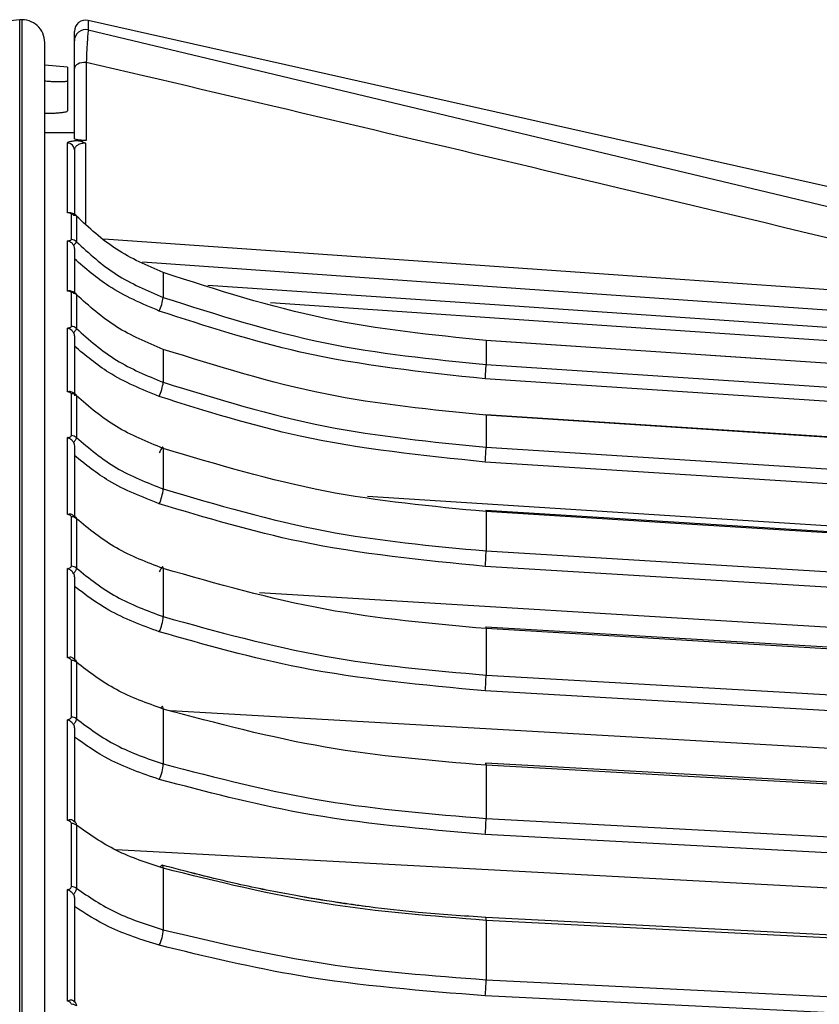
# Model space of a CAD drawing. Header units: millimetres. Extents: x -697 to -365, y 179 to 423.
# Tile 17 of 18: x -442 to -406, y 380 to 423. Entities that reach past the tile are written whole.
import ezdxf

# ---------------------------------------------------------------- set-up
doc = ezdxf.new("R2010")
doc.units = ezdxf.units.MM

msp = doc.modelspace()

# ---------------------------------------------------------------- linework, layer by layer
at = {"color": 7, "linetype": 'Continuous', "lineweight": 25}
for p, q in [((-441.548, 422.919), (-445.109, 422.56)), ((-441.548, 316.029), (-441.548, 422.919)), ((-441.447, 422.924), (-441.447, 316.029)), ((-381.798, 410.13), (-438.538, 422.892)), ((-438.538, 422.892), (-438.538, 422.475)), ((-439.147, 421.989), (-439.147, 422.404)), ((-438.538, 422.475), (-381.798, 408.917)), ((-438.629, 421.051), (-438.629, 417.622)), ((-439.447, 420.842), (-440.447, 420.929)), ((-439.447, 420.842), (-439.447, 418.92)), ((-439.147, 417.701), (-439.147, 420.784)), ((-440.447, 417.973), (-439.147, 417.973)), ((-439.447, 414.443), (-439.447, 417.507)), ((-439.147, 417.21), (-439.147, 414.341)), ((-438.666, 417.502), (-438.666, 413.977)), ((-439.28, 413.268), (-439.28, 414.395)), ((-439.06, 414.302), (-439.06, 413.177)), ((-439.447, 411.01), (-439.447, 413.213)), ((-439.147, 412.862), (-439.147, 410.949)), ((-435.245, 411.823), (-435.245, 410.729)), ((-439.28, 409.456), (-439.28, 410.944)), ((-439.06, 410.854), (-439.06, 409.367)), ((-439.447, 406.581), (-439.447, 409.384)), ((-439.147, 409.023), (-439.147, 406.406)), ((-421.075, 408.84), (-421.075, 407.783)), ((-435.245, 408.45), (-435.245, 407.004)), ((-439.28, 404.661), (-439.28, 406.499)), ((-439.06, 406.413), (-439.06, 404.576)), ((-421.075, 405.556), (-421.075, 404.159)), ((-439.447, 401.195), (-439.447, 404.573)), ((-439.147, 404.206), (-439.147, 401.053)), ((-435.245, 404.104), (-435.245, 402.319)), ((-384.334, 399.314), (-426.277, 401.987)), ((-421.075, 401.326), (-421.075, 399.601)), ((-439.28, 398.928), (-439.28, 401.098)), ((-439.06, 401.016), (-439.06, 398.847)), ((-421.075, 399.601), (-383.222, 397.296)), ((-439.447, 394.903), (-439.447, 398.825)), ((-435.245, 398.825), (-435.245, 396.716)), ((-439.147, 398.454), (-439.147, 394.794)), ((-384.334, 394.921), (-431.016, 397.763)), ((-421.075, 396.188), (-421.075, 394.15)), ((-439.28, 392.308), (-439.28, 394.791)), ((-439.06, 394.714), (-439.06, 392.233)), ((-435.245, 392.66), (-435.245, 390.247)), ((-384.334, 389.677), (-434.93, 392.586)), ((-439.447, 387.761), (-439.447, 392.191)), ((-439.147, 391.821), (-439.147, 387.686)), ((-421.075, 390.187), (-421.075, 387.856)), ((-439.28, 384.861), (-439.28, 387.635)), ((-439.06, 387.564), (-439.06, 384.793)), ((-384.334, 383.631), (-437.332, 386.47)), ((-435.245, 385.665), (-435.245, 382.97)), ((-439.447, 379.833), (-439.447, 384.731)), ((-439.147, 384.365), (-439.147, 379.792)), ((-421.075, 383.38), (-421.075, 380.776))]:
    msp.add_line(p, q, dxfattribs=at)
at = {"color": 7, "linetype": 'Continuous', "lineweight": 25, "flags": 128}
for points in [[(-438.629, 421.051), (-438.729, 421.047), (-438.826, 421.033), (-438.915, 421.009), (-438.994, 420.976), (-439.059, 420.936), (-439.108, 420.889), (-439.137, 420.838), (-439.147, 420.784)], [(-438.629, 417.622), (-438.88, 417.621), (-439.078, 417.62)], [(-437.848, 413.3), (-412.977, 411.561), (-392.792, 410.149)], [(-392.854, 409.243), (-418.518, 411.04), (-436.15, 412.274)], [(-433.284, 411.266), (-419.826, 410.355), (-407.624, 409.529), (-395.423, 408.703), (-383.222, 407.878)], [(-383.257, 407.285), (-414.275, 409.385), (-430.535, 410.486)], [(-421.08, 408.844), (-421.078, 408.853), (-421.076, 408.856), (-421.075, 408.84)], [(-383.226, 406.313), (-401.561, 407.539), (-421.08, 408.844)], [(-383.222, 406.309), (-396.092, 407.17), (-404.42, 407.726), (-412.748, 408.283), (-421.075, 408.84)], [(-421.075, 407.783), (-408.205, 406.933), (-399.878, 406.383), (-391.55, 405.833), (-383.222, 405.284)], [(-383.257, 404.657), (-404.454, 406.057), (-421.11, 407.156)], [(-421.075, 405.556), (-421.076, 405.582), (-421.078, 405.588), (-421.081, 405.576), (-421.082, 405.57)], [(-383.227, 403.125), (-401.562, 404.314), (-421.08, 405.58)], [(-383.222, 403.102), (-396.092, 403.936), (-404.42, 404.476), (-412.748, 405.016), (-421.075, 405.556)], [(-435.245, 404.104), (-435.248, 404.139), (-435.258, 404.157), (-435.274, 404.156), (-435.296, 404.137), (-435.323, 404.1), (-435.354, 404.048), (-435.387, 403.981), (-435.421, 403.903)], [(-421.075, 404.159), (-408.205, 403.338), (-399.878, 402.807), (-391.55, 402.277), (-383.222, 401.746)], [(-383.257, 401.091), (-404.454, 402.442), (-421.11, 403.504)], [(-421.081, 401.372), (-421.086, 401.35), (-421.087, 401.338)], [(-421.075, 401.326), (-421.076, 401.36), (-421.078, 401.376), (-421.081, 401.373), (-421.081, 401.372)], [(-383.228, 399.016), (-401.563, 400.157), (-421.081, 401.372)], [(-383.222, 398.97), (-396.092, 399.771), (-404.42, 400.289), (-412.748, 400.808), (-421.075, 401.326)], [(-435.245, 398.825), (-435.248, 398.869), (-435.258, 398.895), (-435.274, 398.903), (-435.296, 398.893), (-435.323, 398.865), (-435.354, 398.82), (-435.387, 398.76), (-435.421, 398.687)], [(-383.257, 396.618), (-404.454, 397.909), (-421.11, 398.923)], [(-421.075, 396.188), (-421.076, 396.231), (-421.078, 396.256), (-421.081, 396.262), (-421.082, 396.26)], [(-383.229, 394.023), (-401.564, 395.106), (-421.082, 396.26)], [(-383.222, 393.951), (-396.092, 394.711), (-404.42, 395.203), (-412.748, 395.695), (-421.075, 396.188)], [(-421.075, 394.15), (-408.205, 393.41), (-399.878, 392.931), (-391.55, 392.452), (-383.222, 391.974)], [(-383.257, 391.28), (-404.454, 392.498), (-421.11, 393.456)], [(-435.245, 392.66), (-435.248, 392.712), (-435.258, 392.747), (-435.274, 392.765), (-435.296, 392.764), (-435.323, 392.744), (-435.354, 392.707), (-435.354, 392.707)], [(-383.23, 388.191), (-401.565, 389.206), (-421.084, 390.288)], [(-383.222, 388.09), (-396.092, 388.803), (-404.42, 389.265), (-412.748, 389.726), (-421.075, 390.187)], [(-421.075, 387.856), (-408.205, 387.167), (-399.878, 386.72), (-391.55, 386.274), (-383.222, 385.828)], [(-383.257, 385.124), (-404.454, 386.26), (-421.11, 387.152)], [(-435.245, 385.665), (-435.248, 385.725), (-435.258, 385.769), (-435.274, 385.795), (-435.296, 385.803), (-435.323, 385.793), (-435.354, 385.764), (-435.382, 385.725)], [(-383.231, 381.573), (-401.567, 382.512), (-421.085, 383.511)], [(-383.222, 381.441), (-396.092, 382.1), (-404.42, 382.527), (-412.748, 382.953), (-421.075, 383.38)], [(-421.075, 380.776), (-408.205, 380.143), (-399.878, 379.734), (-391.55, 379.324), (-383.222, 378.915)], [(-383.257, 378.207), (-404.454, 379.249), (-421.11, 380.068)]]:
    msp.add_lwpolyline(points, dxfattribs=at)
at = {"color": 7, "linetype": 'Continuous', "lineweight": 25}
for centre, radius, start, end in [((-441.447, 421.924), 1, 360, 95.7432), ((-438.647, 422.404), 0.5, 77.3243, 180), ((-438.648, 421.988), 0.5, 77.2602, 179.8728), ((-439.446, 417.209), 0.299, 0.2513, 90.2491), ((-439.279, 414.09), 0.305, 44.0823, 90.1924), ((-439.278, 412.962), 0.307, 44.4404, 90.2424), ((-439.278, 410.635), 0.31, 45.1866, 90.3423), ((-437.761, 411.147), 2.551, 336.5455, 350.5626), ((-439.277, 409.144), 0.312, 45.6696, 90.404), ((-434.37, 408.201), 13.301, 355.4946, 358.1977), ((-437.513, 407.304), 2.288, 336.1123, 352.4656), ((-439.277, 406.182), 0.316, 46.6406, 90.5211), ((-439.276, 404.341), 0.32, 47.2521, 90.5901), ((-432.974, 404.457), 11.902, 355.4042, 358.5619), ((-437.342, 402.538), 2.108, 335.6422, 354.0323), ((-439.276, 400.772), 0.326, 48.4545, 90.7156), ((-431.99, 399.817), 10.917, 355.3028, 358.8639), ((-439.275, 398.598), 0.33, 49.1981, 90.7866), ((-437.199, 396.874), 1.96, 335.0749, 355.3768), ((-420.702, 396.162), 0.392, 165.581, 174.7525), ((-439.274, 394.453), 0.339, 50.6386, 90.9104), ((-431.161, 394.304), 10.087, 355.1785, 359.1259), ((-439.274, 391.963), 0.344, 51.518, 90.9774), ((-437.065, 390.356), 1.823, 334.3647, 356.5807), ((-420.695, 390.173), 0.406, 163.5096, 176.9526), ((-421.251, 390.224), 0.179, 348.2927, 20.9737), ((-430.378, 387.959), 9.303, 355.0219, 359.3643), ((-439.273, 387.279), 0.356, 53.2022, 91.0882), ((-439.272, 384.497), 0.364, 54.2202, 91.1445), ((-421.433, 383.421), 0.36, 353.4726, 14.635), ((-436.93, 383.038), 1.686, 333.4699, 357.7073), ((-429.592, 380.836), 8.517, 354.8235, 359.5924), ((-439.272, 379.314), 0.381, 56.1518, 91.2306)]:
    msp.add_arc(centre, radius, start, end, dxfattribs=at)
for points, knots in [([(-438.538, 422.475), (-438.543, 422.441), (-438.553, 422.371), (-438.575, 422.06), (-438.601, 421.626), (-438.619, 421.242), (-438.629, 421.051)], [0, 0, 0, 0, 0.250163, 0.500569, 0.749977, 1, 1, 1, 1]), ([(-440.447, 316.029), (-440.447, 318.493), (-440.447, 324.639), (-440.447, 334.227), (-440.447, 344.646), (-440.447, 354.537), (-440.447, 364.345), (-440.447, 373.869), (-440.447, 382.897), (-440.447, 390.866), (-440.447, 397.815), (-440.447, 403.758), (-440.447, 408.728), (-440.447, 412.76), (-440.447, 415.935), (-440.447, 418.572), (-440.447, 420.513), (-440.447, 421.715), (-440.447, 421.856), (-440.447, 421.924)], [0, 0, 0, 0, 0.042592, 0.106246, 0.169092, 0.23089, 0.291428, 0.360898, 0.428109, 0.492868, 0.55504, 0.615597, 0.673345, 0.728288, 0.780464, 0.82994, 0.890785, 0.947386, 1, 1, 1, 1]), ([(-439.147, 420.784), (-439.147, 421.135), (-439.147, 421.762), (-439.147, 421.92), (-439.147, 421.989)], [0, 0, 0, 0, 0.559387, 1, 1, 1, 1]), ([(-392.792, 410.149), (-401.342, 412.205), (-416.611, 415.876), (-431.901, 419.469), (-438.629, 421.051)], [0, 0, 0, 0, 0.56, 1, 1, 1, 1]), ([(-439.447, 420.239), (-439.452, 420.233), (-439.46, 420.22), (-439.542, 420.201), (-439.725, 420.188), (-439.997, 420.193), (-440.248, 420.206), (-440.38, 420.217), (-440.447, 420.222)], [0, 0, 0, 0, 0.133283, 0.261234, 0.500285, 0.745359, 0.871591, 1, 1, 1, 1]), ([(-440.447, 418.814), (-440.321, 418.816), (-440.126, 418.818), (-439.893, 418.832), (-439.707, 418.848), (-439.563, 418.87), (-439.466, 418.895), (-439.454, 418.911), (-439.447, 418.92)], [0, 0, 0, 0, 0.240839, 0.368253, 0.50002, 0.697289, 0.835563, 1, 1, 1, 1]), ([(-439.447, 417.507), (-439.431, 417.529), (-439.405, 417.561), (-439.252, 417.598), (-439.135, 417.613), (-439.078, 417.62)], [0, 0, 0, 0, 0.498643, 0.75755, 1, 1, 1, 1]), ([(-438.629, 417.622), (-438.667, 417.623), (-438.744, 417.623), (-438.851, 417.629), (-438.944, 417.637), (-439.044, 417.651), (-439.13, 417.673), (-439.142, 417.691), (-439.147, 417.701)], [0, 0, 0, 0, 0.124038, 0.250077, 0.37203, 0.501034, 0.749607, 1, 1, 1, 1]), ([(-439.078, 417.62), (-439.004, 417.614), (-438.856, 417.603), (-438.729, 417.536), (-438.666, 417.502)], [0, 0, 0, 0, 0.501063, 1, 1, 1, 1]), ([(-438.666, 417.502), (-438.703, 417.5), (-438.779, 417.495), (-438.916, 417.463), (-439.043, 417.4), (-439.132, 417.309), (-439.142, 417.244), (-439.147, 417.21)], [0, 0, 0, 0, 0.107738, 0.221012, 0.465727, 0.728493, 1, 1, 1, 1]), ([(-439.187, 414.338), (-439.203, 414.357), (-439.233, 414.397), (-439.298, 414.433), (-439.372, 414.452), (-439.422, 414.446), (-439.447, 414.443)], [0, 0, 0, 0, 0.235977, 0.479561, 0.733444, 1, 1, 1, 1]), ([(-439.28, 414.395), (-439.284, 414.401), (-439.292, 414.414), (-439.352, 414.433), (-439.411, 414.439), (-439.447, 414.443)], [0, 0, 0, 0, 0.279609, 0.560001, 1, 1, 1, 1]), ([(-439.075, 414.328), (-439.095, 414.345), (-439.139, 414.381), (-439.22, 414.414), (-439.303, 414.438), (-439.359, 414.444), (-439.38, 414.447)], [0, 0, 0, 0, 0.252084, 0.528752, 0.819526, 1, 1, 1, 1]), ([(-439.187, 414.338), (-439.153, 414.339), (-439.101, 414.342), (-439.065, 414.325), (-439.061, 414.309), (-439.06, 414.302)], [0, 0, 0, 0, 0.480439, 0.736529, 1, 1, 1, 1]), ([(-435.245, 411.823), (-435.955, 412.129), (-437.376, 412.741), (-438.498, 413.781), (-439.06, 414.302)], [0, 0, 0, 0, 0.5, 1, 1, 1, 1]), ([(-439.447, 413.213), (-439.424, 413.216), (-439.377, 413.221), (-439.323, 413.235), (-439.287, 413.251), (-439.282, 413.263), (-439.28, 413.268)], [0, 0, 0, 0, 0.281116, 0.559961, 0.780263, 1, 1, 1, 1]), ([(-439.187, 413.024), (-439.203, 413.048), (-439.233, 413.095), (-439.298, 413.15), (-439.372, 413.192), (-439.422, 413.206), (-439.447, 413.213)], [0, 0, 0, 0, 0.236075, 0.479693, 0.733544, 1, 1, 1, 1]), ([(-439.06, 413.177), (-439.061, 413.166), (-439.065, 413.145), (-439.101, 413.095), (-439.153, 413.052), (-439.187, 413.024)], [0, 0, 0, 0, 0.263471, 0.519561, 1, 1, 1, 1]), ([(-439.187, 413.024), (-439.176, 413), (-439.152, 412.948), (-439.149, 412.892), (-439.147, 412.862)], [0, 0, 0, 0, 0.473825, 1, 1, 1, 1]), ([(-439.06, 413.177), (-438.498, 412.663), (-437.376, 411.635), (-435.955, 411.031), (-435.245, 410.729)], [0, 0, 0, 0, 0.5, 1, 1, 1, 1]), ([(-435.421, 410.132), (-436.185, 410.458), (-437.552, 411.041), (-438.659, 412.001), (-439.147, 412.425)], [0, 0, 0, 0, 0.5581556, 1, 1, 1, 1]), ([(-421.075, 408.84), (-423.446, 409.081), (-428.282, 409.573), (-432.894, 411.064), (-435.245, 411.823)], [0, 0, 0, 0, 0.490197, 1, 1, 1, 1]), ([(-439.187, 410.923), (-439.203, 410.941), (-439.233, 410.978), (-439.298, 411.01), (-439.372, 411.024), (-439.422, 411.015), (-439.447, 411.01)], [0, 0, 0, 0, 0.235977, 0.479561, 0.733444, 1, 1, 1, 1]), ([(-439.28, 410.944), (-439.284, 410.953), (-439.292, 410.971), (-439.352, 410.996), (-439.411, 411.005), (-439.447, 411.01)], [0, 0, 0, 0, 0.279609, 0.560001, 1, 1, 1, 1]), ([(-439.079, 410.896), (-439.119, 410.926), (-439.182, 410.974), (-439.268, 410.998), (-439.3, 411.006)], [0, 0, 0, 0, 0.625397, 1, 1, 1, 1]), ([(-439.187, 410.923), (-439.153, 410.919), (-439.101, 410.915), (-439.065, 410.886), (-439.061, 410.865), (-439.06, 410.854)], [0, 0, 0, 0, 0.480439, 0.736529, 1, 1, 1, 1]), ([(-435.245, 408.45), (-435.955, 408.747), (-437.376, 409.341), (-438.498, 410.35), (-439.06, 410.854)], [0, 0, 0, 0, 0.5, 1, 1, 1, 1]), ([(-435.245, 410.729), (-432.894, 409.979), (-428.282, 408.507), (-423.446, 408.021), (-421.075, 407.783)], [0, 0, 0, 0, 0.509803, 1, 1, 1, 1]), ([(-421.11, 407.156), (-423.843, 407.444), (-428.727, 407.96), (-433.375, 409.468), (-435.421, 410.132)], [0, 0, 0, 0, 0.559687, 1, 1, 1, 1]), ([(-439.447, 409.384), (-439.424, 409.387), (-439.377, 409.394), (-439.323, 409.412), (-439.287, 409.433), (-439.282, 409.448), (-439.28, 409.456)], [0, 0, 0, 0, 0.281116, 0.559961, 0.780263, 1, 1, 1, 1]), ([(-439.187, 409.186), (-439.203, 409.209), (-439.233, 409.257), (-439.298, 409.313), (-439.372, 409.358), (-439.422, 409.375), (-439.447, 409.384)], [0, 0, 0, 0, 0.236075, 0.479693, 0.733544, 1, 1, 1, 1]), ([(-439.06, 409.367), (-439.061, 409.353), (-439.065, 409.327), (-439.101, 409.267), (-439.153, 409.218), (-439.187, 409.186)], [0, 0, 0, 0, 0.263471, 0.519561, 1, 1, 1, 1]), ([(-439.187, 409.186), (-439.176, 409.162), (-439.152, 409.11), (-439.149, 409.053), (-439.147, 409.023)], [0, 0, 0, 0, 0.473825, 1, 1, 1, 1]), ([(-439.06, 409.367), (-438.498, 408.87), (-437.376, 407.878), (-435.955, 407.295), (-435.245, 407.004)], [0, 0, 0, 0, 0.5, 1, 1, 1, 1]), ([(-435.421, 406.377), (-436.185, 406.692), (-437.552, 407.255), (-438.659, 408.182), (-439.147, 408.592)], [0, 0, 0, 0, 0.558156, 1, 1, 1, 1]), ([(-421.075, 405.556), (-423.446, 405.79), (-428.282, 406.268), (-432.894, 407.713), (-435.245, 408.45)], [0, 0, 0, 0, 0.490197, 1, 1, 1, 1]), ([(-435.245, 407.004), (-432.894, 406.279), (-428.282, 404.858), (-423.446, 404.389), (-421.075, 404.159)], [0, 0, 0, 0, 0.509803, 1, 1, 1, 1]), ([(-439.187, 406.512), (-439.203, 406.529), (-439.233, 406.563), (-439.298, 406.59), (-439.372, 406.599), (-439.422, 406.587), (-439.447, 406.581)], [0, 0, 0, 0, 0.235977, 0.479561, 0.733444, 1, 1, 1, 1]), ([(-439.28, 406.499), (-439.284, 406.51), (-439.292, 406.532), (-439.352, 406.563), (-439.411, 406.574), (-439.447, 406.581)], [0, 0, 0, 0, 0.279609, 0.560001, 1, 1, 1, 1]), ([(-439.085, 406.473), (-439.127, 406.505), (-439.19, 406.553), (-439.275, 406.579), (-439.305, 406.587)], [0, 0, 0, 0, 0.659708, 1, 1, 1, 1]), ([(-439.187, 406.512), (-439.153, 406.504), (-439.101, 406.492), (-439.065, 406.453), (-439.061, 406.426), (-439.06, 406.413)], [0, 0, 0, 0, 0.480439, 0.736529, 1, 1, 1, 1]), ([(-435.245, 404.104), (-435.955, 404.389), (-437.376, 404.959), (-438.498, 405.928), (-439.06, 406.413)], [0, 0, 0, 0, 0.5, 1, 1, 1, 1]), ([(-421.11, 403.504), (-423.843, 403.782), (-428.727, 404.279), (-433.375, 405.736), (-435.421, 406.377)], [0, 0, 0, 0, 0.559687, 1, 1, 1, 1]), ([(-439.447, 404.573), (-439.424, 404.577), (-439.377, 404.586), (-439.323, 404.607), (-439.287, 404.633), (-439.282, 404.652), (-439.28, 404.661)], [0, 0, 0, 0, 0.281116, 0.559961, 0.780263, 1, 1, 1, 1]), ([(-439.187, 404.369), (-439.203, 404.392), (-439.233, 404.438), (-439.298, 404.496), (-439.372, 404.543), (-439.422, 404.563), (-439.447, 404.573)], [0, 0, 0, 0, 0.236075, 0.479693, 0.733544, 1, 1, 1, 1]), ([(-439.06, 404.576), (-439.061, 404.56), (-439.065, 404.528), (-439.101, 404.458), (-439.153, 404.404), (-439.187, 404.369)], [0, 0, 0, 0, 0.263471, 0.519561, 1, 1, 1, 1]), ([(-439.187, 404.369), (-439.176, 404.344), (-439.152, 404.293), (-439.149, 404.236), (-439.147, 404.206)], [0, 0, 0, 0, 0.473825, 1, 1, 1, 1]), ([(-439.06, 404.576), (-438.498, 404.102), (-437.376, 403.153), (-435.955, 402.597), (-435.245, 402.319)], [0, 0, 0, 0, 0.5, 1, 1, 1, 1]), ([(-435.421, 401.668), (-436.185, 401.969), (-437.552, 402.507), (-438.659, 403.392), (-439.147, 403.784)], [0, 0, 0, 0, 0.558156, 1, 1, 1, 1]), ([(-421.075, 401.326), (-423.446, 401.551), (-428.282, 402.009), (-432.894, 403.397), (-435.245, 404.104)], [0, 0, 0, 0, 0.490197, 1, 1, 1, 1]), ([(-435.245, 402.319), (-432.894, 401.626), (-428.282, 400.269), (-423.446, 399.821), (-421.075, 399.601)], [0, 0, 0, 0, 0.5098032, 1, 1, 1, 1]), ([(-421.11, 398.923), (-423.843, 399.189), (-428.727, 399.664), (-433.375, 401.056), (-435.421, 401.668)], [0, 0, 0, 0, 0.559687, 1, 1, 1, 1]), ([(-439.187, 401.147), (-439.203, 401.162), (-439.233, 401.192), (-439.298, 401.215), (-439.372, 401.219), (-439.422, 401.203), (-439.447, 401.195)], [0, 0, 0, 0, 0.235977, 0.479561, 0.733444, 1, 1, 1, 1]), ([(-439.28, 401.098), (-439.284, 401.111), (-439.292, 401.137), (-439.352, 401.174), (-439.411, 401.187), (-439.447, 401.195)], [0, 0, 0, 0, 0.279609, 0.560001, 1, 1, 1, 1]), ([(-439.187, 401.147), (-439.153, 401.134), (-439.101, 401.115), (-439.065, 401.065), (-439.061, 401.033), (-439.06, 401.016)], [0, 0, 0, 0, 0.480439, 0.736529, 1, 1, 1, 1]), ([(-435.245, 398.825), (-435.955, 399.096), (-437.376, 399.637), (-438.498, 400.556), (-439.06, 401.016)], [0, 0, 0, 0, 0.5, 1, 1, 1, 1]), ([(-439.447, 398.825), (-439.424, 398.83), (-439.377, 398.84), (-439.323, 398.865), (-439.287, 398.895), (-439.282, 398.917), (-439.28, 398.928)], [0, 0, 0, 0, 0.281116, 0.559961, 0.780263, 1, 1, 1, 1]), ([(-439.187, 398.615), (-439.203, 398.638), (-439.233, 398.683), (-439.298, 398.742), (-439.372, 398.791), (-439.422, 398.813), (-439.447, 398.825)], [0, 0, 0, 0, 0.2360748, 0.4796934, 0.7335442, 1, 1, 1, 1]), ([(-439.06, 398.847), (-439.061, 398.829), (-439.065, 398.791), (-439.101, 398.712), (-439.153, 398.653), (-439.187, 398.615)], [0, 0, 0, 0, 0.263471, 0.519561, 1, 1, 1, 1]), ([(-439.187, 398.615), (-439.176, 398.591), (-439.152, 398.541), (-439.149, 398.484), (-439.147, 398.454)], [0, 0, 0, 0, 0.473825, 1, 1, 1, 1]), ([(-439.06, 398.847), (-438.498, 398.4), (-437.376, 397.504), (-435.955, 396.979), (-435.245, 396.716)], [0, 0, 0, 0, 0.5, 1, 1, 1, 1]), ([(-421.075, 396.188), (-423.446, 396.401), (-428.282, 396.836), (-432.894, 398.153), (-435.245, 398.825)], [0, 0, 0, 0, 0.4901968, 1, 1, 1, 1]), ([(-435.421, 396.048), (-436.185, 396.332), (-437.552, 396.84), (-438.659, 397.676), (-439.147, 398.045)], [0, 0, 0, 0, 0.5581556, 1, 1, 1, 1]), ([(-435.245, 396.716), (-432.894, 396.063), (-428.282, 394.781), (-423.446, 394.358), (-421.075, 394.15)], [0, 0, 0, 0, 0.509803, 1, 1, 1, 1]), ([(-421.11, 393.456), (-423.843, 393.707), (-428.727, 394.156), (-433.375, 395.47), (-435.421, 396.048)], [0, 0, 0, 0, 0.559687, 1, 1, 1, 1]), ([(-439.187, 394.874), (-439.203, 394.888), (-439.233, 394.915), (-439.298, 394.932), (-439.372, 394.931), (-439.422, 394.912), (-439.447, 394.903)], [0, 0, 0, 0, 0.235977, 0.479561, 0.733444, 1, 1, 1, 1]), ([(-439.28, 394.791), (-439.284, 394.806), (-439.292, 394.836), (-439.352, 394.879), (-439.411, 394.894), (-439.447, 394.903)], [0, 0, 0, 0, 0.279609, 0.560001, 1, 1, 1, 1]), ([(-439.187, 394.874), (-439.153, 394.857), (-439.101, 394.831), (-439.065, 394.771), (-439.061, 394.733), (-439.06, 394.714)], [0, 0, 0, 0, 0.480439, 0.736529, 1, 1, 1, 1]), ([(-435.245, 392.66), (-435.955, 392.914), (-437.376, 393.421), (-438.498, 394.283), (-439.06, 394.714)], [0, 0, 0, 0, 0.5, 1, 1, 1, 1]), ([(-421.075, 390.187), (-423.446, 390.387), (-428.282, 390.795), (-432.894, 392.03), (-435.245, 392.66)], [0, 0, 0, 0, 0.4901968, 1, 1, 1, 1]), ([(-439.447, 392.191), (-439.424, 392.196), (-439.377, 392.207), (-439.323, 392.236), (-439.287, 392.271), (-439.282, 392.295), (-439.28, 392.308)], [0, 0, 0, 0, 0.2811158, 0.5599606, 0.7802627, 1, 1, 1, 1]), ([(-439.187, 391.978), (-439.203, 392), (-439.233, 392.044), (-439.298, 392.102), (-439.372, 392.153), (-439.422, 392.178), (-439.447, 392.191)], [0, 0, 0, 0, 0.236075, 0.479693, 0.733544, 1, 1, 1, 1]), ([(-439.06, 392.233), (-439.061, 392.212), (-439.065, 392.17), (-439.101, 392.082), (-439.153, 392.019), (-439.187, 391.978)], [0, 0, 0, 0, 0.263471, 0.519561, 1, 1, 1, 1]), ([(-439.06, 392.233), (-438.498, 391.816), (-437.376, 390.981), (-435.955, 390.492), (-435.245, 390.247)], [0, 0, 0, 0, 0.5, 1, 1, 1, 1]), ([(-439.187, 391.978), (-439.176, 391.955), (-439.152, 391.906), (-439.149, 391.85), (-439.147, 391.821)], [0, 0, 0, 0, 0.473825, 1, 1, 1, 1]), ([(-435.421, 389.567), (-436.185, 389.831), (-437.552, 390.305), (-438.659, 391.084), (-439.147, 391.428)], [0, 0, 0, 0, 0.5581556, 1, 1, 1, 1]), ([(-435.245, 390.247), (-432.894, 389.638), (-428.282, 388.444), (-423.446, 388.049), (-421.075, 387.856)], [0, 0, 0, 0, 0.509803, 1, 1, 1, 1]), ([(-421.11, 387.152), (-423.843, 387.386), (-428.727, 387.804), (-433.375, 389.028), (-435.421, 389.567)], [0, 0, 0, 0, 0.5596873, 1, 1, 1, 1]), ([(-439.187, 387.752), (-439.203, 387.763), (-439.233, 387.787), (-439.298, 387.798), (-439.372, 387.792), (-439.422, 387.771), (-439.447, 387.761)], [0, 0, 0, 0, 0.235977, 0.479561, 0.733444, 1, 1, 1, 1]), ([(-439.28, 387.635), (-439.284, 387.652), (-439.292, 387.686), (-439.352, 387.733), (-439.411, 387.75), (-439.447, 387.761)], [0, 0, 0, 0, 0.279609, 0.560001, 1, 1, 1, 1]), ([(-439.187, 387.752), (-439.153, 387.731), (-439.101, 387.698), (-439.065, 387.628), (-439.061, 387.586), (-439.06, 387.564)], [0, 0, 0, 0, 0.480439, 0.736529, 1, 1, 1, 1]), ([(-439.147, 387.686), (-439.149, 387.696), (-439.152, 387.716), (-439.176, 387.74), (-439.187, 387.752)], [0, 0, 0, 0, 0.526175, 1, 1, 1, 1]), ([(-435.245, 385.665), (-435.955, 385.9), (-437.376, 386.369), (-438.498, 387.166), (-439.06, 387.564)], [0, 0, 0, 0, 0.5, 1, 1, 1, 1]), ([(-427.748, 384.189), (-428.311, 384.279), (-429.738, 384.507), (-432.27, 385.012), (-434.198, 385.517), (-435.291, 385.803)], [0, 0, 0, 0, 0.219526, 0.557621, 1, 1, 1, 1]), ([(-427.39, 384.136), (-427.467, 384.147), (-428.152, 384.241), (-429.693, 384.506), (-432.268, 385.009), (-434.195, 385.515), (-435.287, 385.802)], [0, 0, 0, 0, 0.028881, 0.254124, 0.577236, 1, 1, 1, 1]), ([(-421.075, 383.38), (-423.446, 383.564), (-428.282, 383.942), (-432.894, 385.083), (-435.245, 385.665)], [0, 0, 0, 0, 0.490197, 1, 1, 1, 1]), ([(-439.447, 384.731), (-439.424, 384.737), (-439.377, 384.75), (-439.323, 384.782), (-439.287, 384.82), (-439.282, 384.847), (-439.28, 384.861)], [0, 0, 0, 0, 0.281116, 0.559961, 0.780263, 1, 1, 1, 1]), ([(-439.06, 384.793), (-439.061, 384.769), (-439.065, 384.722), (-439.101, 384.627), (-439.153, 384.561), (-439.187, 384.517)], [0, 0, 0, 0, 0.263471, 0.519561, 1, 1, 1, 1]), ([(-439.06, 384.793), (-438.498, 384.41), (-437.376, 383.644), (-435.955, 383.195), (-435.245, 382.97)], [0, 0, 0, 0, 0.5, 1, 1, 1, 1]), ([(-439.187, 384.517), (-439.203, 384.538), (-439.233, 384.58), (-439.298, 384.638), (-439.372, 384.69), (-439.422, 384.717), (-439.447, 384.731)], [0, 0, 0, 0, 0.236075, 0.479693, 0.733544, 1, 1, 1, 1]), ([(-439.187, 384.517), (-439.176, 384.495), (-439.152, 384.448), (-439.149, 384.393), (-439.147, 384.365)], [0, 0, 0, 0, 0.473825, 1, 1, 1, 1]), ([(-435.421, 382.284), (-436.185, 382.527), (-437.552, 382.962), (-438.659, 383.676), (-439.147, 383.992)], [0, 0, 0, 0, 0.558156, 1, 1, 1, 1]), ([(-421.085, 383.511), (-422.077, 383.574), (-423.792, 383.682), (-425.967, 383.936), (-427.196, 384.097), (-427.707, 384.182), (-427.748, 384.189)], [0, 0, 0, 0, 0.4436684, 0.7665978, 0.981132, 1, 1, 1, 1]), ([(-421.084, 383.511), (-422.076, 383.575), (-423.79, 383.685), (-425.889, 383.921), (-426.995, 384.079), (-427.39, 384.136)], [0, 0, 0, 0, 0.469074, 0.810491, 1, 1, 1, 1]), ([(-435.245, 382.97), (-432.894, 382.411), (-428.282, 381.315), (-423.446, 380.953), (-421.075, 380.776)], [0, 0, 0, 0, 0.509803, 1, 1, 1, 1]), ([(-421.11, 380.068), (-423.843, 380.283), (-428.727, 380.666), (-433.375, 381.79), (-435.421, 382.284)], [0, 0, 0, 0, 0.559687, 1, 1, 1, 1]), ([(-439.187, 379.844), (-439.203, 379.854), (-439.233, 379.873), (-439.298, 379.879), (-439.372, 379.868), (-439.422, 379.845), (-439.447, 379.833)], [0, 0, 0, 0, 0.2359771, 0.479561, 0.7334438, 1, 1, 1, 1]), ([(-439.28, 379.695), (-439.284, 379.713), (-439.292, 379.75), (-439.352, 379.803), (-439.411, 379.821), (-439.447, 379.833)], [0, 0, 0, 0, 0.279609, 0.560001, 1, 1, 1, 1]), ([(-439.187, 379.844), (-439.153, 379.819), (-439.101, 379.78), (-439.065, 379.701), (-439.061, 379.654), (-439.06, 379.63)], [0, 0, 0, 0, 0.480439, 0.736529, 1, 1, 1, 1]), ([(-439.147, 379.792), (-439.149, 379.8), (-439.152, 379.815), (-439.176, 379.835), (-439.187, 379.844)], [0, 0, 0, 0, 0.526175, 1, 1, 1, 1])]:
    msp.add_open_spline(points, degree=3, knots=knots, dxfattribs=at)

doc.saveas('drawing.dxf')
